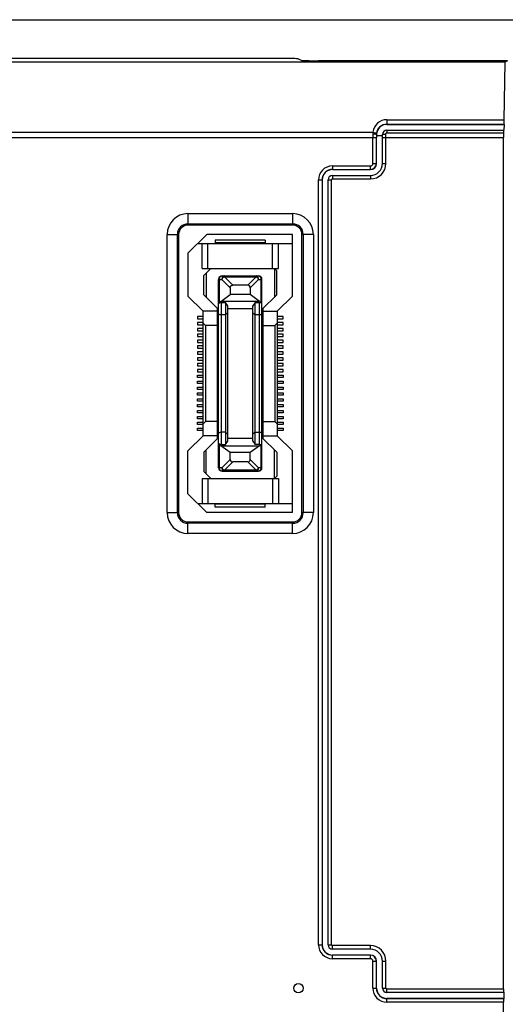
# Model space of a CAD drawing. Header units: millimetres. Extents: x 5740 to 7888, y -1457 to 417.
# Tile 90 of 120: x 7230 to 7271, y -576 to -492. Entities that reach past the tile are written whole.
import ezdxf

# ---------------------------------------------------------------- set-up
doc = ezdxf.new("R2010")
doc.units = ezdxf.units.MM
doc.header["$LTSCALE"] = 23.1
doc.layers.get('0').update_dxf_attribs({"linetype": 'CONTINUOUS'})

msp = doc.modelspace()

# ---------------------------------------------------------------- linework, layer by layer
at = {"color": 0}
for p, q in [((7088.619, -492.155), (7432.619, -492.155)), ((7251.802, -495.455), (7228.208, -495.455)), ((7270.883, -495.77), (7228.753, -495.77)), ((7253.3, -495.493), (7253.544, -495.615)), ((7271.119, -495.652), (7255.042, -495.652)), ((7270.883, -495.77), (7270.804, -500.678)), ((7271.119, -495.652), (7270.883, -495.77)), ((7260.849, -500.678), (7260.849, -501.072)), ((7260.849, -500.678), (7270.804, -500.678)), ((7260.849, -501.065), (7270.818, -501.065)), ((7260.849, -501.072), (7270.825, -501.072)), ((7260.85, -501.572), (7260.85, -501.795)), ((7260.85, -501.572), (7270.801, -501.572)), ((7270.825, -501.072), (7270.817, -501.572)), ((7270.825, -501.072), (7270.818, -501.065)), ((7106.069, -502.181), (7259.959, -502.181)), ((7106.361, -501.74), (7259.667, -501.74)), ((7259.659, -504.405), (7259.659, -502.181)), ((7259.959, -504.405), (7259.959, -502.181)), ((7259.96, -501.935), (7259.972, -501.935)), ((7259.972, -501.935), (7259.97, -502.031)), ((7259.97, -502.031), (7260.47, -502.031)), ((7260.47, -504.405), (7260.47, -501.952)), ((7260.47, -502.181), (7270.783, -502.181)), ((7260.77, -504.405), (7260.77, -501.895)), ((7260.85, -501.795), (7270.786, -501.795)), ((7270.783, -574.754), (7270.783, -502.181)), ((7256.219, -504.616), (7256.219, -504.927)), ((7256.219, -504.616), (7259.449, -504.616)), ((7256.219, -504.916), (7259.449, -504.916)), ((7259.449, -504.927), (7259.449, -504.616)), ((7259.659, -504.405), (7259.97, -504.405)), ((7260.47, -504.405), (7260.77, -504.405)), ((7255.029, -570.975), (7255.029, -505.805)), ((7255.029, -505.805), (7255.34, -505.805)), ((7255.329, -505.805), (7255.329, -570.975)), ((7255.34, -505.805), (7255.34, -570.975)), ((7255.84, -570.975), (7255.84, -505.805)), ((7255.84, -505.805), (7256.14, -505.805)), ((7256.14, -570.975), (7256.14, -505.805)), ((7256.219, -505.427), (7256.219, -505.727)), ((7256.219, -505.427), (7259.449, -505.427)), ((7256.219, -505.727), (7259.449, -505.727)), ((7259.449, -505.427), (7259.449, -505.727)), ((7243.919, -508.68), (7243.919, -509.655)), ((7243.919, -508.68), (7252.819, -508.68)), ((7252.819, -508.68), (7252.819, -509.655)), ((7243.919, -509.55), (7252.819, -509.55)), ((7252.819, -509.655), (7243.919, -509.655)), ((7242.144, -534.155), (7242.144, -510.455)), ((7242.144, -510.455), (7243.119, -510.455)), ((7243.014, -534.155), (7243.014, -510.455)), ((7243.119, -510.455), (7243.119, -534.155)), ((7245.519, -510.455), (7243.919, -512.055)), ((7252.819, -510.455), (7245.519, -510.455)), ((7252.819, -515.705), (7252.819, -510.455)), ((7253.619, -534.155), (7253.619, -510.455)), ((7254.594, -510.455), (7253.619, -510.455)), ((7253.724, -510.455), (7253.724, -534.155)), ((7254.594, -510.455), (7254.594, -534.155)), ((7244.744, -511.23), (7252.819, -511.23)), ((7245.119, -513.355), (7245.119, -511.23)), ((7245.619, -513.355), (7245.619, -511.23)), ((7246.244, -510.93), (7246.244, -511.18)), ((7250.494, -510.93), (7246.244, -510.93)), ((7250.494, -511.18), (7246.244, -511.18)), ((7250.494, -510.93), (7250.494, -511.18)), ((7251.119, -513.355), (7251.119, -511.23)), ((7251.619, -513.355), (7251.619, -511.23)), ((7243.919, -512.055), (7243.919, -515.705)), ((7245.119, -513.355), (7251.619, -513.355)), ((7245.869, -513.355), (7245.269, -513.955)), ((7251.269, -513.355), (7251.269, -515.805)), ((7251.269, -513.355), (7251.469, -513.555)), ((7245.269, -515.605), (7245.269, -513.955)), ((7245.469, -513.755), (7245.469, -515.805)), ((7246.519, -530.33), (7246.519, -514.28)), ((7246.519, -514.28), (7246.807, -514.28)), ((7246.607, -516.192), (7246.607, -514.28)), ((7247.519, -514.993), (7246.807, -514.28)), ((7246.819, -513.98), (7249.919, -513.98)), ((7247.019, -514.068), (7247.019, -513.98)), ((7247.019, -514.068), (7247.731, -514.78)), ((7247.019, -514.068), (7249.719, -514.068)), ((7249.007, -514.78), (7249.719, -514.068)), ((7249.931, -514.28), (7249.219, -514.993)), ((7249.719, -513.98), (7249.719, -514.068)), ((7249.931, -514.28), (7250.219, -514.28)), ((7250.131, -514.28), (7250.131, -516.192)), ((7250.219, -530.33), (7250.219, -514.28)), ((7251.469, -515.605), (7251.469, -513.555)), ((7247.519, -514.993), (7247.519, -515.58)), ((7249.007, -514.78), (7247.731, -514.78)), ((7249.219, -514.993), (7249.219, -515.58)), ((7243.919, -515.705), (7245.219, -517.005)), ((7246.519, -516.855), (7245.269, -515.605)), ((7246.719, -516.155), (7247.519, -515.58)), ((7249.219, -515.58), (7247.519, -515.58)), ((7250.019, -516.155), (7249.219, -515.58)), ((7250.219, -516.855), (7251.469, -515.605)), ((7251.519, -517.005), (7252.819, -515.705)), ((7246.419, -527.855), (7246.419, -516.755)), ((7246.719, -516.155), (7246.607, -516.192)), ((7250.019, -516.155), (7246.719, -516.155)), ((7246.769, -528.357), (7246.769, -516.254)), ((7246.769, -516.254), (7247.099, -516.254)), ((7247.099, -516.254), (7247.099, -528.357)), ((7247.299, -516.54), (7247.099, -516.254)), ((7247.299, -528.071), (7247.299, -516.54)), ((7249.639, -516.254), (7249.439, -516.54)), ((7249.439, -528.071), (7249.439, -516.54)), ((7249.639, -528.357), (7249.639, -516.254)), ((7249.639, -516.254), (7249.969, -516.254)), ((7249.969, -516.254), (7249.969, -528.357)), ((7250.019, -516.155), (7250.131, -516.192)), ((7250.319, -527.855), (7250.319, -516.755)), ((7244.719, -517.455), (7244.719, -517.655)), ((7245.219, -517.455), (7244.719, -517.455)), ((7245.219, -527.605), (7245.219, -517.005)), ((7246.419, -517.005), (7245.219, -517.005)), ((7247.099, -517.305), (7246.769, -517.305)), ((7247.299, -517.136), (7247.099, -517.305)), ((7249.439, -516.805), (7247.299, -516.805)), ((7249.439, -517.136), (7249.639, -517.305)), ((7249.969, -517.305), (7249.639, -517.305)), ((7250.319, -517.005), (7251.519, -517.005)), ((7251.519, -517.005), (7251.519, -527.605)), ((7252.019, -517.455), (7251.519, -517.455)), ((7252.019, -517.655), (7252.019, -517.455)), ((7244.719, -517.655), (7245.219, -517.655)), ((7244.719, -517.955), (7244.719, -518.155)), ((7245.219, -517.955), (7244.719, -517.955)), ((7244.719, -518.155), (7245.219, -518.155)), ((7244.719, -518.455), (7244.719, -518.655)), ((7245.219, -518.455), (7244.719, -518.455)), ((7245.419, -518.205), (7245.219, -518.005)), ((7245.419, -518.205), (7245.419, -526.405)), ((7246.419, -518.205), (7245.419, -518.205)), ((7250.319, -518.205), (7251.319, -518.205)), ((7251.319, -518.205), (7251.519, -518.005)), ((7251.319, -518.205), (7251.319, -526.405)), ((7251.519, -517.655), (7252.019, -517.655)), ((7252.019, -517.955), (7251.519, -517.955)), ((7251.519, -518.155), (7252.019, -518.155)), ((7252.019, -518.455), (7251.519, -518.455)), ((7252.019, -518.155), (7252.019, -517.955)), ((7252.019, -518.655), (7252.019, -518.455)), ((7244.719, -518.655), (7245.219, -518.655)), ((7244.719, -518.955), (7244.719, -519.155)), ((7245.219, -518.955), (7244.719, -518.955)), ((7244.719, -519.155), (7245.219, -519.155)), ((7251.519, -518.655), (7252.019, -518.655)), ((7252.019, -518.955), (7251.519, -518.955)), ((7251.519, -519.155), (7252.019, -519.155)), ((7252.019, -519.155), (7252.019, -518.955)), ((7244.719, -519.455), (7244.719, -519.655)), ((7245.219, -519.455), (7244.719, -519.455)), ((7244.719, -519.655), (7245.219, -519.655)), ((7244.719, -519.955), (7244.719, -520.155)), ((7245.219, -519.955), (7244.719, -519.955)), ((7244.719, -520.155), (7245.219, -520.155)), ((7252.019, -519.455), (7251.519, -519.455)), ((7251.519, -519.655), (7252.019, -519.655)), ((7252.019, -519.955), (7251.519, -519.955)), ((7251.519, -520.155), (7252.019, -520.155)), ((7252.019, -519.655), (7252.019, -519.455)), ((7252.019, -520.155), (7252.019, -519.955)), ((7244.719, -520.455), (7244.719, -520.655)), ((7245.219, -520.455), (7244.719, -520.455)), ((7244.719, -520.655), (7245.219, -520.655)), ((7244.719, -520.955), (7244.719, -521.155)), ((7245.219, -520.955), (7244.719, -520.955)), ((7252.019, -520.455), (7251.519, -520.455)), ((7251.519, -520.655), (7252.019, -520.655)), ((7252.019, -520.955), (7251.519, -520.955)), ((7252.019, -520.655), (7252.019, -520.455)), ((7252.019, -521.155), (7252.019, -520.955)), ((7244.719, -521.155), (7245.219, -521.155)), ((7244.719, -521.455), (7244.719, -521.655)), ((7245.219, -521.455), (7244.719, -521.455)), ((7244.719, -521.655), (7245.219, -521.655)), ((7251.519, -521.155), (7252.019, -521.155)), ((7252.019, -521.455), (7251.519, -521.455)), ((7251.519, -521.655), (7252.019, -521.655)), ((7252.019, -521.655), (7252.019, -521.455)), ((7244.719, -521.955), (7244.719, -522.155)), ((7245.219, -521.955), (7244.719, -521.955)), ((7244.719, -522.155), (7245.219, -522.155)), ((7244.719, -522.655), (7244.719, -522.455)), ((7244.719, -522.455), (7245.219, -522.455)), ((7245.219, -522.655), (7244.719, -522.655)), ((7252.019, -521.955), (7251.519, -521.955)), ((7251.519, -522.155), (7252.019, -522.155)), ((7251.519, -522.455), (7252.019, -522.455)), ((7252.019, -522.655), (7251.519, -522.655)), ((7252.019, -522.155), (7252.019, -521.955)), ((7252.019, -522.455), (7252.019, -522.655)), ((7244.719, -523.155), (7244.719, -522.955)), ((7244.719, -522.955), (7245.219, -522.955)), ((7245.219, -523.155), (7244.719, -523.155)), ((7244.719, -523.655), (7244.719, -523.455)), ((7244.719, -523.455), (7245.219, -523.455)), ((7251.519, -522.955), (7252.019, -522.955)), ((7252.019, -523.155), (7251.519, -523.155)), ((7251.519, -523.455), (7252.019, -523.455)), ((7252.019, -522.955), (7252.019, -523.155)), ((7252.019, -523.455), (7252.019, -523.655)), ((7245.219, -523.655), (7244.719, -523.655)), ((7244.719, -524.155), (7244.719, -523.955)), ((7244.719, -523.955), (7245.219, -523.955)), ((7245.219, -524.155), (7244.719, -524.155)), ((7252.019, -523.655), (7251.519, -523.655)), ((7251.519, -523.955), (7252.019, -523.955)), ((7252.019, -524.155), (7251.519, -524.155)), ((7252.019, -523.955), (7252.019, -524.155)), ((7244.719, -524.655), (7244.719, -524.455)), ((7244.719, -524.455), (7245.219, -524.455)), ((7245.219, -524.655), (7244.719, -524.655)), ((7244.719, -525.155), (7244.719, -524.955)), ((7244.719, -524.955), (7245.219, -524.955)), ((7245.219, -525.155), (7244.719, -525.155)), ((7251.519, -524.455), (7252.019, -524.455)), ((7252.019, -524.655), (7251.519, -524.655)), ((7251.519, -524.955), (7252.019, -524.955)), ((7252.019, -525.155), (7251.519, -525.155)), ((7252.019, -524.455), (7252.019, -524.655)), ((7252.019, -524.955), (7252.019, -525.155)), ((7244.719, -525.655), (7244.719, -525.455)), ((7244.719, -525.455), (7245.219, -525.455)), ((7245.219, -525.655), (7244.719, -525.655)), ((7244.719, -526.155), (7244.719, -525.955)), ((7244.719, -525.955), (7245.219, -525.955)), ((7251.519, -525.455), (7252.019, -525.455)), ((7252.019, -525.655), (7251.519, -525.655)), ((7251.519, -525.955), (7252.019, -525.955)), ((7252.019, -525.455), (7252.019, -525.655)), ((7252.019, -525.955), (7252.019, -526.155)), ((7245.219, -526.155), (7244.719, -526.155)), ((7244.719, -526.655), (7244.719, -526.455)), ((7244.719, -526.455), (7245.219, -526.455)), ((7245.219, -526.655), (7244.719, -526.655)), ((7245.419, -526.405), (7245.219, -526.605)), ((7246.419, -526.405), (7245.419, -526.405)), ((7250.319, -526.405), (7251.319, -526.405)), ((7251.319, -526.405), (7251.519, -526.605)), ((7252.019, -526.155), (7251.519, -526.155)), ((7251.519, -526.455), (7252.019, -526.455)), ((7252.019, -526.655), (7251.519, -526.655)), ((7252.019, -526.455), (7252.019, -526.655)), ((7245.219, -527.605), (7243.919, -528.905)), ((7244.719, -527.155), (7244.719, -526.955)), ((7244.719, -526.955), (7245.219, -526.955)), ((7245.219, -527.155), (7244.719, -527.155)), ((7246.419, -527.605), (7245.219, -527.605)), ((7247.099, -527.305), (7246.769, -527.305)), ((7247.099, -527.305), (7247.299, -527.475)), ((7249.639, -527.305), (7249.439, -527.475)), ((7249.639, -527.305), (7249.969, -527.305)), ((7250.319, -527.605), (7251.519, -527.605)), ((7251.519, -526.955), (7252.019, -526.955)), ((7252.019, -527.155), (7251.519, -527.155)), ((7252.819, -528.905), (7251.519, -527.605)), ((7252.019, -526.955), (7252.019, -527.155)), ((7246.519, -527.755), (7245.269, -529.005)), ((7246.607, -530.33), (7246.607, -528.419)), ((7246.607, -528.419), (7246.719, -528.455)), ((7247.519, -529.031), (7246.719, -528.455)), ((7246.719, -528.455), (7250.019, -528.455)), ((7246.769, -528.357), (7247.099, -528.357)), ((7247.099, -528.357), (7247.299, -528.071)), ((7247.299, -527.805), (7249.439, -527.805)), ((7250.019, -528.455), (7249.219, -529.031)), ((7249.439, -528.071), (7249.639, -528.357)), ((7249.969, -528.357), (7249.639, -528.357)), ((7250.019, -528.455), (7250.131, -528.419)), ((7250.131, -528.419), (7250.131, -530.33)), ((7251.469, -529.005), (7250.219, -527.755)), ((7243.919, -532.555), (7243.919, -528.905)), ((7245.269, -529.005), (7245.269, -530.655)), ((7245.469, -530.855), (7245.469, -528.805)), ((7247.519, -529.618), (7247.519, -529.031)), ((7249.219, -529.031), (7247.519, -529.031)), ((7249.219, -529.618), (7249.219, -529.031)), ((7251.269, -531.255), (7251.269, -528.805)), ((7251.469, -529.005), (7251.469, -531.055)), ((7252.819, -534.155), (7252.819, -528.905)), ((7246.807, -530.33), (7247.519, -529.618)), ((7247.731, -529.83), (7247.019, -530.543)), ((7249.007, -529.83), (7247.731, -529.83)), ((7249.719, -530.543), (7249.007, -529.83)), ((7249.219, -529.618), (7249.931, -530.33)), ((7245.869, -531.255), (7245.269, -530.655)), ((7246.807, -530.33), (7246.519, -530.33)), ((7246.819, -530.63), (7249.919, -530.63)), ((7247.019, -530.63), (7247.019, -530.543)), ((7249.719, -530.543), (7247.019, -530.543)), ((7249.719, -530.543), (7249.719, -530.63)), ((7250.219, -530.33), (7249.931, -530.33)), ((7251.269, -531.255), (7251.469, -531.055)), ((7245.119, -531.255), (7245.119, -533.38)), ((7245.119, -531.255), (7251.619, -531.255)), ((7245.619, -531.255), (7245.619, -533.38)), ((7251.119, -531.255), (7251.119, -533.38)), ((7251.619, -531.255), (7251.619, -533.38)), ((7243.919, -532.555), (7245.519, -534.155)), ((7244.744, -533.38), (7252.819, -533.38)), ((7246.244, -533.68), (7246.244, -533.43)), ((7250.494, -533.43), (7246.244, -533.43)), ((7250.494, -533.68), (7250.494, -533.43)), ((7242.144, -534.155), (7243.119, -534.155)), ((7252.819, -534.155), (7245.519, -534.155)), ((7250.494, -533.68), (7246.244, -533.68)), ((7254.594, -534.155), (7253.619, -534.155)), ((7243.919, -535.93), (7243.919, -534.955)), ((7243.919, -534.955), (7252.819, -534.955)), ((7252.819, -535.061), (7243.919, -535.061)), ((7252.819, -535.93), (7252.819, -534.955)), ((7252.819, -535.93), (7243.919, -535.93)), ((7255.029, -570.975), (7255.34, -570.975)), ((7255.84, -570.975), (7256.14, -570.975)), ((7259.449, -571.054), (7256.219, -571.054)), ((7256.219, -571.354), (7256.219, -571.054)), ((7259.449, -571.354), (7259.449, -571.054)), ((7259.449, -571.354), (7256.219, -571.354)), ((7259.449, -571.854), (7256.219, -571.854)), ((7256.219, -572.165), (7256.219, -571.854)), ((7259.449, -571.865), (7256.219, -571.865)), ((7259.449, -572.165), (7256.219, -572.165)), ((7259.449, -572.165), (7259.449, -571.854)), ((7259.659, -572.375), (7259.97, -572.375)), ((7259.659, -574.675), (7259.659, -572.375)), ((7259.959, -574.675), (7259.959, -572.375)), ((7259.97, -574.675), (7259.97, -572.375)), ((7260.47, -572.375), (7260.77, -572.375)), ((7260.47, -574.675), (7260.47, -572.375)), ((7260.77, -574.675), (7260.77, -572.375)), ((7259.659, -574.675), (7259.97, -574.675)), ((7260.47, -574.675), (7260.77, -574.675)), ((7270.783, -574.754), (7260.849, -574.754)), ((7260.849, -575.054), (7260.849, -574.754)), ((7270.799, -575.054), (7260.849, -575.054)), ((7270.81, -575.054), (7270.81, -575.554)), ((7260.849, -575.554), (7270.81, -575.554)), ((7260.849, -575.865), (7260.849, -575.554)), ((7270.798, -575.565), (7260.849, -575.565)), ((7270.783, -575.865), (7260.849, -575.865)), ((7270.783, -604.703), (7270.783, -575.865)), ((7270.81, -575.554), (7270.798, -575.565))]:
    msp.add_line(p, q, dxfattribs=at)
msp.add_circle((7253.319, -574.688), 0.4, dxfattribs=at)
for centre, radius, start, end in [((7260.849, -501.866), 1.189, 90.00396, 173.89422), ((7260.849, -501.955), 0.889, 90.00353, 173.58356), ((7260.85, -501.952), 0.38, 90, 180), ((7294.682, -502.179), 35.023, 179.50052, 180.00267), ((7261.414, -501.889), 1.754, 175.1104, 179.50017), ((7282.373, -502.18), 22.414, 179.37565, 180.00334), ((7260.787, -501.948), 0.827, 173.58443, 179.16081), ((7256.219, -505.805), 1.19, 90, 180), ((7256.219, -505.805), 0.89, 90, 180), ((7256.219, -505.805), 0.879, 90, 180), ((7259.449, -504.405), 1.321, 270, 0), ((7259.449, -504.405), 1.021, 270, 0), ((7259.449, -504.405), 0.521, 270, 0), ((7259.449, -504.405), 0.51, 270, 0), ((7259.449, -504.405), 0.21, 270, 0), ((7256.219, -505.805), 0.379, 90, 180), ((7256.219, -505.805), 0.0786, 90, 180), ((7243.919, -510.455), 1.775, 90, 180), ((7252.819, -510.455), 1.775, 0, 90), ((7243.919, -510.455), 0.905, 90, 180), ((7243.919, -510.455), 0.8, 90, 180), ((7252.819, -510.455), 0.905, 0, 90), ((7252.819, -510.455), 0.8, 0, 90), ((7246.819, -514.28), 0.3, 90, 180), ((7249.919, -514.28), 0.3, 0, 90), ((7246.819, -530.33), 0.3, 180, 270), ((7249.919, -530.33), 0.3, 270, 0), ((7243.919, -534.155), 1.775, 180, 270), ((7243.919, -534.155), 0.905, 180, 270), ((7243.919, -534.155), 0.8, 180, 270), ((7252.819, -534.155), 1.775, 270, 0), ((7252.819, -534.155), 0.905, 270, 0), ((7252.819, -534.155), 0.8, 270, 0), ((7256.219, -570.975), 1.19, 180, 270), ((7256.219, -570.975), 0.89, 180, 270), ((7256.219, -570.975), 0.879, 180, 270), ((7256.219, -570.975), 0.379, 180, 270), ((7256.219, -570.975), 0.0786, 180, 270), ((7259.449, -572.375), 1.321, 0, 90), ((7259.449, -572.375), 1.021, 0, 90), ((7259.449, -572.375), 0.521, 0, 90), ((7259.449, -572.375), 0.51, 0, 90), ((7259.449, -572.375), 0.21, 0, 90), ((7260.849, -574.675), 1.19, 180, 270), ((7260.849, -574.675), 0.89, 180, 270), ((7260.849, -574.675), 0.879, 180, 270), ((7260.849, -574.675), 0.379, 180, 270), ((7260.849, -574.675), 0.0786, 180, 270)]:
    msp.add_arc(centre, radius, start, end, dxfattribs=at)
for centre, major_axis, ratio, start_param, end_param in [((7251.802, -495.495), (1.5, 0), 0.026186, 0.05236, 1.570796), ((7255.042, -495.613), (1.5, 0), 0.026186, -3.089233, -1.570796), ((7270.819, -500.766), (0, 0.3), 0.052408, 1.272297, 3.089233), ((7260.849, -501.95), (0, 0.877), 0.99987, 0, 1.55467), ((7270.801, -501.872), (0, 0.3), 0.052408, 0, 1.310613), ((7270.862, -502.181), (0, 1.5), 0.052408, 1.310613, 1.570796), ((7248.795, -515.205), (-0.367, -0.367), 0.57735, 2.617994, 3.665191), ((7246.819, -528.35), (0.3, 0), 0.325, 3.141593, 3.926991), ((7249.969, -528.238), (0.25, 0), 0.476799, -1.570796, 0), ((7249.919, -528.35), (0.3, 0), 0.325, -0.785398, 0), ((7247.943, -529.406), (0.367, 0.367), 0.57735, -3.665191, -2.617994), ((7248.795, -529.406), (0.367, -0.367), 0.57735, -0.523599, 0.523599), ((7270.799, -574.754), (0, 0.3), 0.052408, 1.570796, 3.141593), ((7270.799, -575.865), (0, 0.3), 0.052408, 0.05236, 1.570796)]:
    msp.add_ellipse(centre, major_axis=major_axis, ratio=ratio, start_param=start_param, end_param=end_param, dxfattribs=at)
for points, knots in [([(7259.661, -501.874), (7259.698, -501.874), (7259.767, -501.878), (7259.86, -501.89), (7259.921, -501.906), (7259.957, -501.924), (7259.96, -501.935)], [0, 0, 0, 0, 0.356753, 0.666177, 0.886502, 1, 1, 1, 1]), ([(7259.667, -501.74), (7259.738, -501.747), (7259.835, -501.766), (7259.933, -501.809), (7259.964, -501.841), (7259.965, -501.855)], [0, 0, 0, 0, 0.646295, 0.869013, 1, 1, 1, 1]), ([(7260.47, -501.952), (7260.47, -501.942), (7260.507, -501.922), (7260.566, -501.909), (7260.662, -501.897), (7260.732, -501.895), (7260.77, -501.895)], [0, 0, 0, 0, 0.101352, 0.317727, 0.632517, 1, 1, 1, 1]), ([(7260.77, -501.895), (7260.77, -501.872), (7260.782, -501.824), (7260.827, -501.795), (7260.85, -501.795)], [0, 0, 0, 0, 0.502685, 1, 1, 1, 1]), ([(7246.607, -514.28), (7246.607, -514.242), (7246.617, -514.167), (7246.661, -514.069), (7246.73, -513.999), (7246.791, -513.98), (7246.819, -513.98)], [0, 0, 0, 0, 0.288005, 0.555334, 0.790507, 1, 1, 1, 1]), ([(7247.019, -513.98), (7246.991, -513.98), (7246.93, -513.999), (7246.861, -514.069), (7246.817, -514.167), (7246.807, -514.242), (7246.807, -514.28)], [0, 0, 0, 0, 0.209435, 0.444528, 0.711844, 1, 1, 1, 1]), ([(7249.931, -514.28), (7249.931, -514.242), (7249.921, -514.167), (7249.876, -514.069), (7249.807, -513.999), (7249.747, -513.98), (7249.719, -513.98)], [0, 0, 0, 0, 0.288158, 0.555474, 0.790566, 1, 1, 1, 1]), ([(7249.919, -513.98), (7249.947, -513.98), (7250.007, -513.999), (7250.076, -514.069), (7250.121, -514.167), (7250.131, -514.242), (7250.131, -514.28)], [0, 0, 0, 0, 0.209493, 0.444666, 0.711995, 1, 1, 1, 1]), ([(7247.519, -514.993), (7247.519, -514.964), (7247.526, -514.908), (7247.571, -514.832), (7247.646, -514.788), (7247.703, -514.78), (7247.731, -514.78)], [0, 0, 0, 0, 0.250372, 0.500015, 0.749649, 1, 1, 1, 1]), ([(7246.607, -516.192), (7246.594, -516.196), (7246.571, -516.205), (7246.543, -516.221), (7246.524, -516.239), (7246.519, -516.254), (7246.519, -516.261)], [0, 0, 0, 0, 0.344848, 0.620934, 0.832324, 1, 1, 1, 1]), ([(7246.769, -516.254), (7246.73, -516.254), (7246.663, -516.261), (7246.589, -516.287), (7246.55, -516.314), (7246.528, -516.337), (7246.519, -516.36), (7246.519, -516.373)], [0, 0, 0, 0, 0.392234, 0.673048, 0.776741, 0.862457, 1, 1, 1, 1]), ([(7250.219, -516.373), (7250.219, -516.36), (7250.21, -516.337), (7250.187, -516.314), (7250.149, -516.287), (7250.075, -516.261), (7250.008, -516.254), (7249.969, -516.254)], [0, 0, 0, 0, 0.137543, 0.223258, 0.32695, 0.607763, 1, 1, 1, 1]), ([(7250.219, -516.261), (7250.219, -516.254), (7250.214, -516.239), (7250.195, -516.221), (7250.167, -516.205), (7250.144, -516.196), (7250.131, -516.192)], [0, 0, 0, 0, 0.167676, 0.379066, 0.655152, 1, 1, 1, 1]), ([(7246.769, -517.305), (7246.736, -517.305), (7246.689, -517.303), (7246.63, -517.294), (7246.592, -517.285), (7246.561, -517.275), (7246.535, -517.262), (7246.519, -517.245), (7246.519, -517.235)], [0, 0, 0, 0, 0.360155, 0.522743, 0.665942, 0.785869, 0.880409, 1, 1, 1, 1]), ([(7250.219, -517.235), (7250.219, -517.245), (7250.203, -517.262), (7250.176, -517.275), (7250.145, -517.285), (7250.108, -517.294), (7250.049, -517.303), (7250.001, -517.305), (7249.969, -517.305)], [0, 0, 0, 0, 0.11959, 0.21413, 0.334058, 0.477257, 0.639846, 1, 1, 1, 1]), ([(7246.519, -527.376), (7246.519, -527.365), (7246.535, -527.349), (7246.561, -527.336), (7246.592, -527.325), (7246.63, -527.317), (7246.689, -527.308), (7246.736, -527.305), (7246.769, -527.305)], [0, 0, 0, 0, 0.11959, 0.21413, 0.334058, 0.477257, 0.639846, 1, 1, 1, 1]), ([(7249.969, -527.305), (7250.001, -527.305), (7250.049, -527.308), (7250.108, -527.317), (7250.145, -527.325), (7250.176, -527.336), (7250.203, -527.349), (7250.219, -527.365), (7250.219, -527.376)], [0, 0, 0, 0, 0.360155, 0.522743, 0.665942, 0.785869, 0.880409, 1, 1, 1, 1]), ([(7246.769, -528.357), (7246.73, -528.357), (7246.663, -528.35), (7246.589, -528.324), (7246.551, -528.297), (7246.528, -528.274), (7246.519, -528.251), (7246.519, -528.238)], [0, 0, 0, 0, 0.391531, 0.672575, 0.776441, 0.862293, 1, 1, 1, 1]), ([(7246.819, -530.63), (7246.791, -530.63), (7246.73, -530.612), (7246.661, -530.542), (7246.617, -530.444), (7246.607, -530.369), (7246.607, -530.33)], [0, 0, 0, 0, 0.209493, 0.444666, 0.711995, 1, 1, 1, 1]), ([(7246.807, -530.33), (7246.807, -530.369), (7246.817, -530.444), (7246.861, -530.542), (7246.93, -530.612), (7246.991, -530.63), (7247.019, -530.63)], [0, 0, 0, 0, 0.288158, 0.555474, 0.790566, 1, 1, 1, 1]), ([(7249.719, -530.63), (7249.747, -530.63), (7249.807, -530.612), (7249.876, -530.542), (7249.921, -530.444), (7249.931, -530.369), (7249.931, -530.33)], [0, 0, 0, 0, 0.209493, 0.444666, 0.711995, 1, 1, 1, 1]), ([(7250.131, -530.33), (7250.131, -530.369), (7250.121, -530.444), (7250.076, -530.542), (7250.007, -530.612), (7249.947, -530.63), (7249.919, -530.63)], [0, 0, 0, 0, 0.287992, 0.555325, 0.790504, 1, 1, 1, 1])]:
    msp.add_open_spline(points, degree=3, knots=knots, dxfattribs=at)
for points in [[(7246.807, -514.28), (7246.829, -514.235), (7246.891, -514.153), (7246.974, -514.091), (7247.019, -514.068)], [(7249.719, -514.068), (7249.764, -514.091), (7249.846, -514.153), (7249.908, -514.235), (7249.931, -514.28)], [(7247.019, -530.543), (7246.974, -530.52), (7246.891, -530.458), (7246.829, -530.376), (7246.807, -530.33)], [(7249.931, -530.33), (7249.908, -530.376), (7249.846, -530.458), (7249.764, -530.52), (7249.719, -530.543)]]:
    msp.add_open_spline(points, degree=3, dxfattribs=at)

doc.saveas('drawing.dxf')
